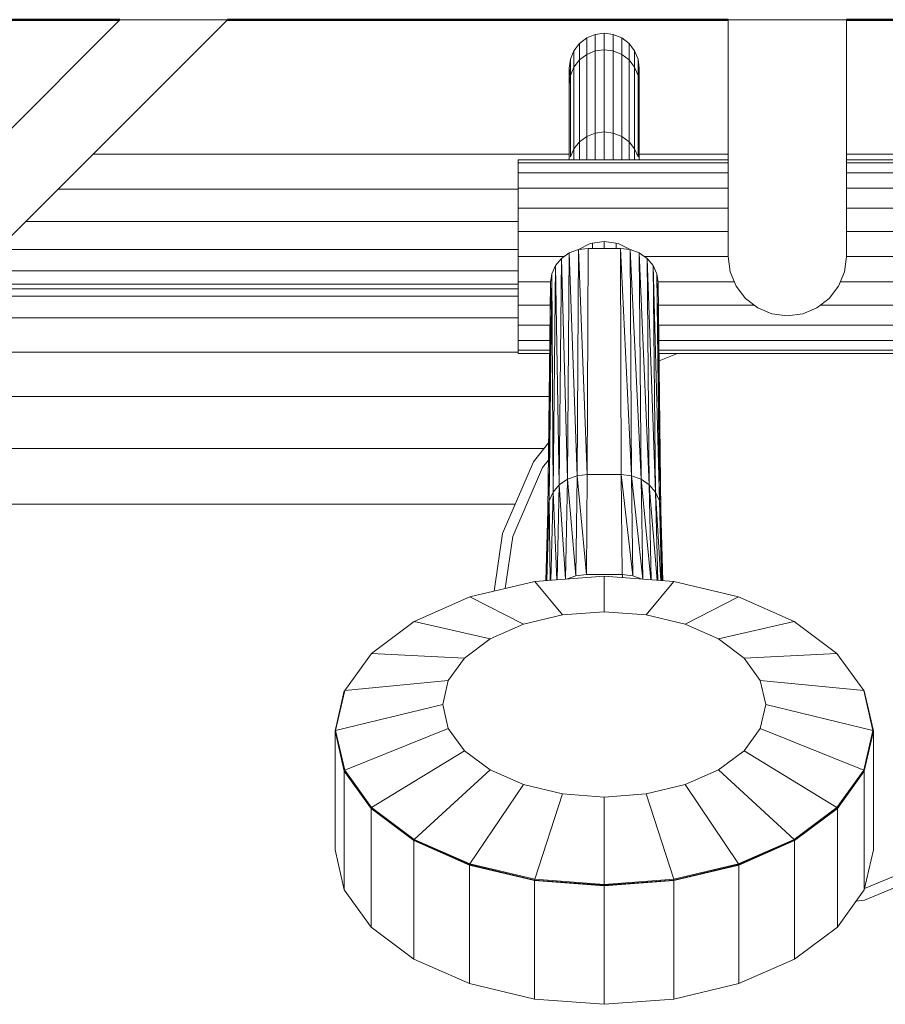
# Model space of a CAD drawing. Header units: millimetres. Extents: x -125 to 25178, y 4748 to 39091.
# Tile 111 of 118: x 23620 to 23781, y 37325 to 37508. Entities that reach past the tile are written whole.
import ezdxf

# ---------------------------------------------------------------- set-up
doc = ezdxf.new("R2010")
doc.units = ezdxf.units.MM
for name, color, linetype, lineweight in [('A-PART-____-MCUT', 2, 'Continuous', 50), ('A-PART-____-OTLN', 2, 'Continuous', 20), ('A-WALL-____-MCUT', 113, 'Continuous', 50), ('A-WALL-____-OTLN', 113, 'Continuous', 20), ('M-EQPM-____-OTLN', 50, 'Continuous', 20)]:
    doc.layers.add(name, color=color, linetype=linetype, lineweight=lineweight)

# ---------------------------------------------------------------- blocks, each defined once
blk = doc.blocks.new('Прямая форма - Masonry Block - Structural-612305-В_Этаж 03_Отопление')
at = {"layer": 'A-WALL-____-MCUT', "color": 9}
for p, q in [((3183, -400), (3340, -400)), ((3360, -400), (3453, -400)), ((3475, -400), (4080, -400))]:
    blk.add_line(p, q, dxfattribs=at)
blk = doc.blocks.new('Прямая форма - SW - 004-612307-В_Этаж 03_Отопление')
blk.add_blockref('Прямая форма - Masonry Block - Structural-612305-В_Этаж 03_Отопление', (0, 0))
blk = doc.blocks.new('Family - Masonry Block - Structural-612315-В_Этаж 03_Отопление')
at = {"layer": 'A-PART-____-MCUT', "color": 9}
for p, q in [((3183, -400), (3340, -400)), ((3360, -400), (3453, -400)), ((3475, -400), (4080, -400))]:
    blk.add_line(p, q, dxfattribs=at)
blk = doc.blocks.new('Прямая форма - V line-612403-В_Этаж 03_Отопление')
at = {"layer": 'M-EQPM-____-OTLN', "color": 253}
for p, q in [((-270, 450), (-450, 270)), ((-290, 450), (-450, 290)), ((-290, 450), (-270, 450)), ((-177, 450), (-155, 450)), ((-177, 450), (-177, 406)), ((-155, 450), (-155, 406)), ((-204.6, 445.6), (-203.25, 446.63)), ((-203.25, 446.63), (-201.68, 447.28)), ((-203.25, 446.63), (-203.25, 443.57)), ((-201.68, 447.28), (-200, 447.51)), ((-201.68, 447.28), (-201.68, 444.21)), ((-200, 447.51), (-198.32, 447.28)), ((-200, 447.51), (-200, 444.43)), ((-198.32, 444.21), (-198.32, 447.28)), ((-198.32, 447.28), (-196.75, 446.63)), ((-196.75, 443.57), (-196.75, 446.63)), ((-196.75, 446.63), (-195.4, 445.6)), ((-205.63, 444.25), (-204.6, 445.6)), ((-204.6, 442.53), (-204.6, 445.6)), ((-201.68, 444.21), (-200, 444.43)), ((-200, 444.43), (-198.32, 444.21)), ((-200, 444.43), (-200, 429.16)), ((-195.4, 445.6), (-194.37, 444.25)), ((-195.4, 442.53), (-195.4, 445.6)), ((-206.5, 441), (-206.28, 442.68)), ((-206.28, 442.68), (-205.63, 444.25)), ((-206.28, 439.63), (-206.28, 442.68)), ((-205.63, 441.19), (-205.63, 444.25)), ((-204.6, 442.53), (-203.25, 443.57)), ((-203.25, 443.57), (-201.68, 444.21)), ((-203.25, 443.57), (-203.25, 428.32)), ((-201.68, 444.21), (-201.68, 428.95)), ((-198.32, 428.95), (-198.32, 444.21)), ((-198.32, 444.21), (-196.75, 443.57)), ((-196.75, 428.32), (-196.75, 443.57)), ((-196.75, 443.57), (-195.4, 442.53)), ((-194.37, 444.25), (-193.72, 442.68)), ((-194.37, 441.19), (-194.37, 444.25)), ((-193.72, 442.68), (-193.5, 441)), ((-193.72, 439.63), (-193.72, 442.68)), ((-206.32, 439.63), (-206.5, 441)), ((-206.5, 441), (-206.5, 437.95)), ((-206.5, 437.95), (-206.5, 441)), ((-206.28, 439.63), (-205.63, 441.19)), ((-205.63, 441.19), (-204.6, 442.53)), ((-205.63, 426.03), (-205.63, 441.19)), ((-204.6, 427.33), (-204.6, 442.53)), ((-195.4, 442.53), (-194.37, 441.19)), ((-195.4, 427.33), (-195.4, 442.53)), ((-194.37, 441.19), (-193.72, 439.63)), ((-194.37, 426.03), (-194.37, 441.19)), ((-193.5, 441), (-193.68, 439.63)), ((-193.5, 441), (-193.5, 437.95)), ((-193.5, 437.95), (-193.5, 441)), ((-206.5, 437.95), (-206.28, 439.63)), ((-206.28, 424.52), (-206.28, 439.63)), ((-193.72, 439.63), (-193.5, 437.95)), ((-193.72, 424.52), (-193.72, 439.63)), ((-206.5, 424), (-206.5, 437.95)), ((-193.5, 424), (-193.5, 437.95)), ((-204.6, 427.33), (-203.25, 428.32)), ((-203.25, 428.32), (-201.68, 428.95)), ((-203.25, 428.32), (-203.25, 424)), ((-201.68, 428.95), (-200, 429.16)), ((-201.68, 428.95), (-201.68, 424)), ((-200, 429.16), (-198.32, 428.95)), ((-200, 429.16), (-200, 424)), ((-198.32, 424), (-198.32, 428.95)), ((-198.32, 428.95), (-196.75, 428.32)), ((-196.75, 424), (-196.75, 428.32)), ((-196.75, 428.32), (-195.4, 427.33)), ((-205.63, 426.03), (-204.6, 427.33)), ((-204.6, 427.33), (-204.6, 424)), ((-195.4, 427.33), (-194.37, 426.03)), ((-195.4, 427.33), (-195.4, 424)), ((-295, 425), (-206.5, 425)), ((-206.28, 424.52), (-205.63, 426.03)), ((-205.63, 426.03), (-205.63, 424)), ((-194.37, 426.03), (-193.72, 424.52)), ((-194.37, 426.03), (-194.37, 424)), ((-193.5, 425), (-177, 425)), ((-155, 425), (-42.9, 425)), ((-216, 424), (-177, 424)), ((-216, 424), (-216, 423.39)), ((-216, 423.39), (-177, 423.39)), ((-216, 423.39), (-216, 421.59)), ((-155, 424), (-116, 424)), ((-155, 423.39), (-116, 423.39)), ((-216, 421.59), (-216, 418.73)), ((-177, 421.59), (-216, 421.59)), ((-116, 421.59), (-155, 421.59)), ((-301.47, 418.53), (-216, 418.53)), ((-216, 418.73), (-177, 418.73)), ((-216, 418.73), (-216, 415)), ((-155, 418.73), (-116, 418.73)), ((-177, 415), (-216, 415)), ((-216, 415), (-216, 410.66)), ((-155, 415), (-116, 415)), ((-307.5, 412.5), (-216, 412.5)), ((-177, 410.66), (-216, 410.66)), ((-216, 410.66), (-216, 406)), ((-155, 410.66), (-116, 410.66)), ((-204.81, 407.33), (-202.59, 408.41)), ((-202.59, 408.41), (-200, 408.81)), ((-202.2, 407.52), (-202.2, 408.47)), ((-200, 408.81), (-197.41, 408.41)), ((-200, 407.52), (-200, 408.81)), ((-197.8, 407.52), (-197.8, 408.47)), ((-197.41, 408.41), (-195.19, 407.33)), ((-312.68, 407.32), (-216, 407.32)), ((-207.95, 405.66), (-206.5, 406.67)), ((-206.5, 406.67), (-207.95, 405.66)), ((-206.82, 364.64), (-206.5, 406.67)), ((-206.5, 406.67), (-206.82, 364.64)), ((-206.5, 406.67), (-204.81, 407.3)), ((-204.81, 407.3), (-206.5, 406.67)), ((-205.05, 365.3), (-206.5, 406.67)), ((-206.5, 406.67), (-205.05, 365.3)), ((-205.05, 365.3), (-204.81, 407.3)), ((-204.81, 407.3), (-205.05, 365.3)), ((-204.81, 407.3), (-203, 407.52)), ((-203, 407.52), (-204.81, 407.3)), ((-203.15, 365.53), (-204.81, 407.3)), ((-204.81, 407.3), (-203.15, 365.53)), ((-203.15, 365.53), (-203, 407.52)), ((-203, 407.52), (-203.15, 365.53)), ((-203, 407.52), (-197, 407.52)), ((-203, 407.52), (-197, 407.52)), ((-196.85, 365.53), (-197, 407.52)), ((-197, 407.52), (-195.19, 407.3)), ((-196.85, 365.53), (-197, 407.52)), ((-194.95, 365.3), (-197, 407.52)), ((-195.19, 407.3), (-197, 407.52)), ((-197, 407.52), (-194.95, 365.3)), ((-195.19, 407.3), (-193.5, 406.67)), ((-194.95, 365.3), (-195.19, 407.3)), ((-193.17, 364.64), (-195.19, 407.3)), ((-195.19, 407.3), (-194.95, 365.3)), ((-193.5, 406.67), (-195.19, 407.3)), ((-195.19, 407.3), (-193.17, 364.64)), ((-193.5, 406.67), (-192.05, 405.66)), ((-193.17, 364.64), (-193.5, 406.67)), ((-191.65, 363.6), (-193.5, 406.67)), ((-193.5, 406.67), (-193.17, 364.64)), ((-192.05, 405.66), (-193.5, 406.67)), ((-193.5, 406.67), (-191.65, 363.6)), ((-216, 406), (-207.46, 406)), ((-216, 401.34), (-216, 406)), ((-209.76, 402.81), (-209.06, 404.34)), ((-209.06, 404.34), (-209.76, 402.81)), ((-209.52, 362.23), (-209.06, 404.34)), ((-209.06, 404.34), (-209.52, 362.23)), ((-207.95, 405.66), (-209.06, 404.34)), ((-207.95, 405.66), (-209.06, 404.34)), ((-208.35, 363.6), (-209.06, 404.34)), ((-209.06, 404.34), (-208.35, 363.6)), ((-208.35, 363.6), (-207.95, 405.66)), ((-207.95, 405.66), (-208.35, 363.6)), ((-206.82, 364.64), (-207.95, 405.66)), ((-207.95, 405.66), (-206.82, 364.64)), ((-177, 406), (-192.54, 406)), ((-192.05, 405.66), (-190.94, 404.34)), ((-191.65, 363.6), (-192.05, 405.66)), ((-190.48, 362.23), (-192.05, 405.66)), ((-192.05, 405.66), (-191.65, 363.6)), ((-190.94, 404.34), (-192.05, 405.66)), ((-192.05, 405.66), (-190.48, 362.23)), ((-190.94, 404.34), (-190.24, 402.81)), ((-190.48, 362.23), (-190.94, 404.34)), ((-189.75, 360.64), (-190.94, 404.34)), ((-190.94, 404.34), (-190.48, 362.23)), ((-190.24, 402.81), (-190.94, 404.34)), ((-190.94, 404.34), (-189.75, 360.64)), ((-177, 406), (-176.63, 403.15)), ((-155.37, 403.15), (-155, 406)), ((-155, 406), (-116, 406)), ((-316.65, 403.35), (-216, 403.35)), ((-209.76, 402.81), (-210.25, 360.64)), ((-210.25, 360.64), (-209.76, 402.81)), ((-209.76, 402.81), (-210, 401.17)), ((-209.76, 402.81), (-210, 401.17)), ((-209.52, 362.23), (-209.76, 402.81)), ((-209.76, 402.81), (-209.52, 362.23)), ((-190, 401.17), (-190.24, 402.81)), ((-189.75, 360.64), (-190.24, 402.81)), ((-189.5, 358.93), (-190.24, 402.81)), ((-190.24, 402.81), (-189.75, 360.64)), ((-190, 401.17), (-190.24, 402.81)), ((-190.24, 402.81), (-189.5, 358.93)), ((-176.63, 403.15), (-175.53, 400.5)), ((-156.47, 400.5), (-155.37, 403.15)), ((-216, 400.85), (-319.15, 400.85)), ((-216, 397), (-216, 401.34)), ((-216, 401.34), (-209.98, 401.34)), ((-210.5, 358.93), (-210, 401.17)), ((-210, 401.17), (-210.5, 358.93)), ((-210.25, 360.64), (-210, 401.17)), ((-210, 401.17), (-210.25, 360.64)), ((-190.02, 401.34), (-175.87, 401.34)), ((-189.5, 358.93), (-190, 401.17)), ((-190, 401.17), (-189.5, 358.93)), ((-116, 401.34), (-156.13, 401.34)), ((-216, 400), (-320, 400)), ((-175.53, 400.5), (-173.78, 398.22)), ((-158.22, 398.22), (-156.47, 400.5)), ((-321.36, 398.64), (-216, 398.64)), ((-216, 393.27), (-216, 397)), ((-216, 397), (-210.03, 397)), ((-189.95, 397), (-172.19, 397)), ((-173.78, 398.22), (-171.5, 396.47)), ((-160.5, 396.47), (-158.22, 398.22)), ((-116, 397), (-159.81, 397)), ((-171.5, 396.47), (-168.85, 395.37)), ((-168.85, 395.37), (-166, 395)), ((-166, 395), (-163.15, 395.37)), ((-163.15, 395.37), (-160.5, 396.47)), ((-325.36, 394.64), (-216, 394.64)), ((-216, 390.41), (-216, 393.27)), ((-210.05, 393.27), (-216, 393.27)), ((-116, 393.27), (-189.91, 393.27)), ((-216, 388.61), (-216, 390.41)), ((-210.07, 390.41), (-216, 390.41)), ((-116, 390.41), (-189.87, 390.41)), ((-216, 388.28), (-331.72, 388.28)), ((-216, 388), (-216, 388.61)), ((-210.08, 388.61), (-216, 388.61)), ((-210.08, 388), (-216, 388)), ((-116, 388.61), (-189.85, 388.61)), ((-116, 388), (-189.84, 388)), ((-186.39, 388), (-189.83, 386.67)), ((-210.25, 380), (-331.31, 380)), ((-213.16, 367.86), (-210.35, 371.38)), ((-211.17, 370.35), (-330.68, 370.35)), ((-218.91, 354.58), (-213.16, 367.86)), ((-210.39, 368.15), (-211.45, 366.83)), ((-211.45, 366.83), (-216.99, 354.03)), ((-206.82, 364.64), (-208.35, 363.6)), ((-208.35, 363.6), (-206.82, 364.64)), ((-207.17, 346.07), (-206.82, 364.64)), ((-206.82, 364.64), (-207.17, 346.07)), ((-205.05, 365.3), (-206.82, 364.64)), ((-206.82, 364.64), (-205.05, 365.3)), ((-205.3, 346.71), (-206.82, 364.64)), ((-206.82, 364.64), (-205.3, 346.71)), ((-205.3, 346.71), (-205.05, 365.3)), ((-205.05, 365.3), (-205.3, 346.71)), ((-203.15, 365.53), (-205.05, 365.3)), ((-205.05, 365.3), (-203.15, 365.53)), ((-203.31, 346.94), (-205.05, 365.3)), ((-205.05, 365.3), (-203.31, 346.94)), ((-203.31, 346.94), (-203.15, 365.53)), ((-203.15, 365.53), (-203.31, 346.94)), ((-203.15, 365.53), (-196.85, 365.53)), ((-203.15, 365.53), (-196.85, 365.53)), ((-196.69, 346.94), (-196.85, 365.53)), ((-196.69, 346.94), (-196.85, 365.53)), ((-194.7, 346.71), (-196.85, 365.53)), ((-194.95, 365.3), (-196.85, 365.53)), ((-196.85, 365.53), (-194.7, 346.71)), ((-196.85, 365.53), (-194.95, 365.3)), ((-194.7, 346.71), (-194.95, 365.3)), ((-192.84, 346.08), (-194.95, 365.3)), ((-193.17, 364.64), (-194.95, 365.3)), ((-194.95, 365.3), (-192.84, 346.08)), ((-194.95, 365.3), (-194.7, 346.71)), ((-194.95, 365.3), (-193.17, 364.64)), ((-192.83, 346.07), (-193.17, 364.64)), ((-191.33, 345.96), (-193.17, 364.64)), ((-191.65, 363.6), (-193.17, 364.64)), ((-193.17, 364.64), (-191.33, 345.96)), ((-193.17, 364.64), (-192.83, 346.07)), ((-193.17, 364.64), (-191.65, 363.6)), ((-209.52, 362.23), (-210.25, 360.64)), ((-210.25, 360.64), (-209.52, 362.23)), ((-209.93, 345.87), (-209.52, 362.23)), ((-209.52, 362.23), (-209.93, 345.87)), ((-208.35, 363.6), (-209.52, 362.23)), ((-209.52, 362.23), (-208.35, 363.6)), ((-208.81, 345.95), (-209.52, 362.23)), ((-209.52, 362.23), (-208.81, 345.95)), ((-208.74, 345.96), (-208.35, 363.6)), ((-208.35, 363.6), (-208.74, 345.96)), ((-207.17, 346.07), (-208.35, 363.6)), ((-208.35, 363.6), (-207.17, 346.07)), ((-191.26, 345.96), (-191.65, 363.6)), ((-190.2, 345.88), (-191.65, 363.6)), ((-190.48, 362.23), (-191.65, 363.6)), ((-191.65, 363.6), (-190.2, 345.88)), ((-191.65, 363.6), (-191.26, 345.96)), ((-191.65, 363.6), (-190.48, 362.23)), ((-190.07, 345.87), (-190.48, 362.23)), ((-189.48, 345.82), (-190.48, 362.23)), ((-189.75, 360.64), (-190.48, 362.23)), ((-190.48, 362.23), (-189.48, 345.82)), ((-190.48, 362.23), (-190.07, 345.87)), ((-190.48, 362.23), (-189.75, 360.64)), ((-210.25, 360.64), (-210.66, 345.81)), ((-210.66, 345.81), (-210.25, 360.64)), ((-210.25, 360.64), (-210.5, 358.93)), ((-210.5, 358.93), (-210.25, 360.64)), ((-210.03, 345.86), (-210.25, 360.64)), ((-210.25, 360.64), (-210.03, 345.86)), ((-189.34, 345.81), (-189.75, 360.64)), ((-189.19, 345.8), (-189.75, 360.64)), ((-189.5, 358.93), (-189.75, 360.64)), ((-189.75, 360.64), (-189.19, 345.8)), ((-189.75, 360.64), (-189.34, 345.81)), ((-189.75, 360.64), (-189.5, 358.93)), ((-216.56, 360), (-330, 360)), ((-216.56, 360), (-330, 360)), ((-210.87, 345.8), (-210.5, 358.93)), ((-210.5, 358.93), (-210.87, 345.8)), ((-210.7, 345.81), (-210.5, 358.93)), ((-210.5, 358.93), (-210.7, 345.81)), ((-189.13, 345.8), (-189.5, 358.93)), ((-189.5, 358.93), (-189.13, 345.8)), ((-220.47, 343.85), (-218.91, 354.58)), ((-216.99, 354.03), (-218.4, 344.34)), ((-200, 346.62), (-212.92, 345.64)), ((-200, 346.62), (-212.92, 345.64)), ((-205.3, 346.71), (-207.04, 346.08)), ((-207.04, 346.08), (-205.3, 346.71)), ((-203.31, 346.94), (-205.3, 346.71)), ((-205.3, 346.71), (-203.31, 346.94)), ((-196.69, 346.94), (-203.31, 346.94)), ((-203.31, 346.94), (-196.69, 346.94)), ((-187.08, 345.64), (-200, 346.62)), ((-200, 340.03), (-200, 346.62)), ((-187.08, 345.64), (-200, 346.62)), ((-200, 340.03), (-200, 346.62)), ((-194.7, 346.71), (-196.69, 346.94)), ((-196.69, 346.94), (-196.55, 346.36)), ((-196.55, 346.36), (-196.69, 346.94)), ((-196.69, 346.94), (-194.7, 346.71)), ((-192.96, 346.08), (-194.7, 346.71)), ((-194.7, 346.71), (-192.96, 346.08)), ((-212.92, 345.64), (-224.95, 342.78)), ((-212.92, 345.64), (-224.95, 342.78)), ((-207.76, 339.45), (-212.92, 345.64)), ((-207.76, 339.45), (-212.92, 345.64)), ((-192.24, 339.45), (-187.08, 345.64)), ((-192.24, 339.45), (-187.08, 345.64)), ((-175.05, 342.78), (-187.08, 345.64)), ((-175.05, 342.78), (-187.08, 345.64)), ((-224.95, 342.78), (-235.28, 338.23)), ((-224.95, 342.78), (-235.28, 338.23)), ((-215, 337.73), (-224.95, 342.78)), ((-215, 337.73), (-224.95, 342.78)), ((-185, 337.73), (-175.05, 342.78)), ((-185, 337.73), (-175.05, 342.78)), ((-164.72, 338.23), (-175.05, 342.78)), ((-164.72, 338.23), (-175.05, 342.78)), ((-207.76, 339.45), (-215, 337.73)), ((-215, 337.73), (-207.76, 339.45)), ((-200, 340.03), (-207.76, 339.45)), ((-200, 340.03), (-207.76, 339.45)), ((-192.24, 339.45), (-200, 340.03)), ((-192.24, 339.45), (-200, 340.03)), ((-185, 337.73), (-192.24, 339.45)), ((-185, 337.73), (-192.24, 339.45)), ((-235.28, 338.23), (-243.21, 332.31)), ((-235.28, 338.23), (-243.21, 332.31)), ((-221.21, 334.99), (-235.28, 338.23)), ((-221.21, 334.99), (-235.28, 338.23)), ((-221.21, 334.99), (-215, 337.73)), ((-215, 337.73), (-221.21, 334.99)), ((-178.79, 334.99), (-185, 337.73)), ((-178.79, 334.99), (-185, 337.73)), ((-178.79, 334.99), (-164.72, 338.23)), ((-178.79, 334.99), (-164.72, 338.23)), ((-156.79, 332.31), (-164.72, 338.23)), ((-156.79, 332.31), (-164.72, 338.23)), ((-225.98, 331.43), (-221.21, 334.99)), ((-221.21, 334.99), (-225.98, 331.43)), ((-174.02, 331.43), (-178.79, 334.99)), ((-174.02, 331.43), (-178.79, 334.99)), ((-243.21, 332.31), (-248.2, 325.4)), ((-243.21, 332.31), (-248.2, 325.4)), ((-225.98, 331.43), (-243.21, 332.31)), ((-225.98, 331.43), (-243.21, 332.31)), ((-228.98, 327.28), (-225.98, 331.43)), ((-225.98, 331.43), (-228.98, 327.28)), ((-174.02, 331.43), (-156.79, 332.31)), ((-174.02, 331.43), (-156.79, 332.31)), ((-171.02, 327.28), (-174.02, 331.43)), ((-171.02, 327.28), (-174.02, 331.43)), ((-151.8, 325.4), (-156.79, 332.31)), ((-151.8, 325.4), (-156.79, 332.31)), ((-228.98, 327.28), (-248.2, 325.4)), ((-228.98, 327.28), (-248.2, 325.4)), ((-230, 322.83), (-228.98, 327.28)), ((-228.98, 327.28), (-230, 322.83)), ((-170, 322.83), (-171.02, 327.28)), ((-170, 322.83), (-171.02, 327.28)), ((-171.02, 327.28), (-151.8, 325.4)), ((-171.02, 327.28), (-151.8, 325.4)), ((-248.3, 325.34), (-250, 317.91)), ((-248.3, 325.34), (-250, 317.91)), ((-248.2, 325.4), (-249.9, 317.99)), ((-248.2, 325.4), (-249.9, 317.99)), ((-248.3, 325.34), (-248.3, 325.25)), ((-248.3, 325.25), (-248.3, 325.34)), ((-150.1, 317.99), (-151.8, 325.4)), ((-150.1, 317.99), (-151.8, 325.4)), ((-151.7, 325.34), (-151.7, 325.25)), ((-151.7, 325.25), (-151.7, 325.34)), ((-150, 317.91), (-151.7, 325.34)), ((-150, 317.91), (-151.7, 325.34)), ((-230, 322.83), (-249.9, 317.99)), ((-230, 322.83), (-249.9, 317.99)), ((-228.98, 318.37), (-230, 322.83)), ((-230, 322.83), (-228.98, 318.37)), ((-170, 322.83), (-171.02, 318.37)), ((-171.02, 318.37), (-170, 322.83)), ((-170, 322.83), (-150.1, 317.99)), ((-170, 322.83), (-150.1, 317.99)), ((-228.98, 318.37), (-248.2, 310.59)), ((-228.98, 318.37), (-248.2, 310.59)), ((-225.98, 314.22), (-228.98, 318.37)), ((-228.98, 318.37), (-225.98, 314.22)), ((-171.02, 318.37), (-174.02, 314.22)), ((-174.02, 314.22), (-171.02, 318.37)), ((-171.02, 318.37), (-151.8, 310.59)), ((-171.02, 318.37), (-151.8, 310.59)), ((-249.9, 317.99), (-250, 317.91)), ((-249.9, 317.99), (-250, 317.91)), ((-250, 317.83), (-250, 317.91)), ((-250, 317.91), (-248.3, 310.49)), ((-250, 317.91), (-250, 317.83)), ((-250, 317.91), (-248.3, 310.49)), ((-250, 317.83), (-250, 295.8)), ((-250, 317.83), (-250, 295.8)), ((-250, 317.83), (-248.3, 310.41)), ((-250, 317.83), (-248.3, 310.41)), ((-249.9, 317.99), (-248.2, 310.59)), ((-249.9, 317.99), (-248.2, 310.59)), ((-151.8, 310.59), (-150.1, 317.99)), ((-151.8, 310.59), (-150.1, 317.99)), ((-151.7, 310.49), (-150, 317.91)), ((-151.7, 310.49), (-150, 317.91)), ((-151.7, 310.41), (-150, 317.83)), ((-151.7, 310.41), (-150, 317.83)), ((-150.1, 317.99), (-150, 317.91)), ((-150.1, 317.99), (-150, 317.91)), ((-150, 317.83), (-150, 317.91)), ((-150, 317.91), (-150, 317.83)), ((-150, 317.83), (-150, 295.8)), ((-150, 317.83), (-150, 295.8)), ((-225.98, 314.22), (-243.21, 303.68)), ((-225.98, 314.22), (-243.21, 303.68)), ((-225.98, 314.22), (-221.21, 310.66)), ((-225.98, 314.22), (-221.21, 310.66)), ((-174.02, 314.22), (-178.79, 310.66)), ((-178.79, 310.66), (-174.02, 314.22)), ((-174.02, 314.22), (-156.79, 303.68)), ((-174.02, 314.22), (-156.79, 303.68)), ((-248.3, 311.01), (-248.3, 310.41)), ((-248.3, 311.01), (-248.3, 310.41)), ((-151.7, 311.01), (-151.7, 310.41)), ((-151.7, 311.01), (-151.7, 310.41)), ((-248.2, 310.59), (-248.3, 310.49)), ((-248.2, 310.59), (-248.3, 310.49)), ((-248.3, 310.49), (-243.3, 303.57)), ((-248.3, 310.49), (-248.3, 310.41)), ((-248.3, 310.49), (-243.3, 303.57)), ((-248.3, 310.49), (-248.3, 310.41)), ((-248.3, 310.41), (-248.3, 288.37)), ((-248.3, 310.41), (-243.3, 303.49)), ((-248.3, 310.41), (-248.3, 288.37)), ((-248.3, 310.41), (-243.3, 303.49)), ((-248.2, 310.59), (-243.21, 303.68)), ((-248.2, 310.59), (-243.21, 303.68)), ((-221.21, 310.66), (-235.28, 297.76)), ((-221.21, 310.66), (-235.28, 297.76)), ((-221.21, 310.66), (-215, 307.93)), ((-221.21, 310.66), (-215, 307.93)), ((-178.79, 310.66), (-185, 307.93)), ((-185, 307.93), (-178.79, 310.66)), ((-178.79, 310.66), (-164.72, 297.76)), ((-178.79, 310.66), (-164.72, 297.76)), ((-156.79, 303.68), (-151.8, 310.59)), ((-156.79, 303.68), (-151.8, 310.59)), ((-156.7, 303.57), (-151.7, 310.49)), ((-156.7, 303.57), (-151.7, 310.49)), ((-156.7, 303.49), (-151.7, 310.41)), ((-156.7, 303.49), (-151.7, 310.41)), ((-151.8, 310.59), (-151.7, 310.49)), ((-151.8, 310.59), (-151.7, 310.49)), ((-151.7, 310.49), (-151.7, 310.41)), ((-151.7, 310.49), (-151.7, 310.41)), ((-151.7, 310.41), (-151.7, 288.37)), ((-151.7, 310.41), (-151.7, 288.37)), ((-215, 307.93), (-224.95, 293.21)), ((-215, 307.93), (-224.95, 293.21)), ((-215, 307.93), (-207.76, 306.21)), ((-215, 307.93), (-207.76, 306.21)), ((-185, 307.93), (-192.24, 306.21)), ((-192.24, 306.21), (-185, 307.93)), ((-185, 307.93), (-175.05, 293.21)), ((-185, 307.93), (-175.05, 293.21)), ((-207.76, 306.21), (-212.92, 290.35)), ((-207.76, 306.21), (-212.92, 290.35)), ((-207.76, 306.21), (-200, 305.62)), ((-207.76, 306.21), (-200, 305.62)), ((-200, 305.62), (-192.24, 306.21)), ((-200, 305.62), (-192.24, 306.21)), ((-200, 305.62), (-200, 289.37)), ((-200, 305.62), (-200, 289.37)), ((-192.24, 306.21), (-187.08, 290.35)), ((-192.24, 306.21), (-187.08, 290.35)), ((-243.21, 303.68), (-243.3, 303.57)), ((-243.21, 303.68), (-243.3, 303.57)), ((-243.21, 303.68), (-235.28, 297.76)), ((-243.21, 303.68), (-235.28, 297.76)), ((-164.72, 297.76), (-156.79, 303.68)), ((-164.72, 297.76), (-156.79, 303.68)), ((-156.79, 303.68), (-156.7, 303.57)), ((-156.79, 303.68), (-156.7, 303.57)), ((-243.3, 303.57), (-235.36, 297.63)), ((-243.3, 303.57), (-243.3, 303.49)), ((-243.3, 303.57), (-235.36, 297.63)), ((-243.3, 303.57), (-243.3, 303.49)), ((-243.3, 303.49), (-243.3, 281.46)), ((-243.3, 303.49), (-235.36, 297.55)), ((-243.3, 303.49), (-243.3, 281.46)), ((-243.3, 303.49), (-235.36, 297.55)), ((-164.64, 297.63), (-156.7, 303.57)), ((-164.64, 297.63), (-156.7, 303.57)), ((-164.64, 297.55), (-156.7, 303.49)), ((-164.64, 297.55), (-156.7, 303.49)), ((-156.7, 303.57), (-156.7, 303.49)), ((-156.7, 303.57), (-156.7, 303.49)), ((-156.7, 303.49), (-156.7, 281.46)), ((-156.7, 303.49), (-156.7, 281.46)), ((-235.28, 297.76), (-235.36, 297.63)), ((-235.28, 297.76), (-235.36, 297.63)), ((-235.36, 297.63), (-225, 293.08)), ((-235.36, 297.63), (-235.36, 297.55)), ((-235.36, 297.63), (-225, 293.08)), ((-235.36, 297.63), (-235.36, 297.55)), ((-235.36, 297.55), (-235.36, 275.52)), ((-235.36, 297.55), (-225, 292.99)), ((-235.36, 297.55), (-235.36, 275.52)), ((-235.36, 297.55), (-225, 292.99)), ((-235.28, 297.76), (-224.95, 293.21)), ((-235.28, 297.76), (-224.95, 293.21)), ((-175.05, 293.21), (-164.72, 297.76)), ((-175.05, 293.21), (-164.72, 297.76)), ((-175, 293.08), (-164.64, 297.63)), ((-175, 293.08), (-164.64, 297.63)), ((-175, 292.99), (-164.64, 297.55)), ((-175, 292.99), (-164.64, 297.55)), ((-164.72, 297.76), (-164.64, 297.63)), ((-164.72, 297.76), (-164.64, 297.63)), ((-164.64, 297.63), (-164.64, 297.55)), ((-164.64, 297.63), (-164.64, 297.55)), ((-164.64, 297.55), (-164.64, 275.52)), ((-164.64, 297.55), (-164.64, 275.52)), ((-248.3, 288.37), (-250, 295.8)), ((-250, 295.8), (-248.3, 288.37)), ((-150, 295.8), (-151.7, 288.37)), ((-151.7, 288.37), (-150, 295.8)), ((-224.95, 293.21), (-225, 293.08)), ((-224.95, 293.21), (-225, 293.08)), ((-225, 293.08), (-212.94, 290.21)), ((-225, 293.08), (-225, 292.99)), ((-225, 293.08), (-212.94, 290.21)), ((-225, 293.08), (-225, 292.99)), ((-225, 292.99), (-225, 270.96)), ((-225, 292.99), (-212.94, 290.13)), ((-225, 292.99), (-225, 270.96)), ((-225, 292.99), (-212.94, 290.13)), ((-224.95, 293.21), (-212.92, 290.35)), ((-224.95, 293.21), (-212.92, 290.35)), ((-187.08, 290.35), (-175.05, 293.21)), ((-187.08, 290.35), (-175.05, 293.21)), ((-187.06, 290.21), (-175, 293.08)), ((-187.06, 290.21), (-175, 293.08)), ((-187.06, 290.13), (-175, 292.99)), ((-187.06, 290.13), (-175, 292.99)), ((-175.05, 293.21), (-175, 293.08)), ((-175.05, 293.21), (-175, 293.08)), ((-175, 293.08), (-175, 292.99)), ((-175, 293.08), (-175, 292.99)), ((-175, 292.99), (-175, 270.96)), ((-175, 292.99), (-175, 270.96)), ((-151.65, 288.61), (-139.31, 293.77)), ((-138.3, 292.04), (-151.65, 286.46)), ((-212.92, 290.35), (-212.94, 290.21)), ((-212.92, 290.35), (-212.94, 290.21)), ((-212.94, 290.21), (-200, 289.23)), ((-212.94, 290.21), (-212.94, 290.13)), ((-212.94, 290.21), (-200, 289.23)), ((-212.94, 290.21), (-212.94, 290.13)), ((-212.94, 290.13), (-212.94, 268.09)), ((-212.94, 290.13), (-200, 289.15)), ((-212.94, 290.13), (-212.94, 268.09)), ((-212.94, 290.13), (-200, 289.15)), ((-212.92, 290.35), (-200, 289.37)), ((-212.92, 290.35), (-200, 289.37)), ((-200, 289.37), (-187.08, 290.35)), ((-200, 289.37), (-187.08, 290.35)), ((-200, 289.23), (-187.06, 290.21)), ((-200, 289.23), (-187.06, 290.21)), ((-200, 289.15), (-187.06, 290.13)), ((-200, 289.15), (-187.06, 290.13)), ((-200, 289.37), (-200, 289.23)), ((-200, 289.37), (-200, 289.23)), ((-200, 289.23), (-200, 289.15)), ((-200, 289.23), (-200, 289.15)), ((-200, 289.15), (-200, 267.12)), ((-200, 289.15), (-200, 267.12)), ((-187.08, 290.35), (-187.06, 290.21)), ((-187.08, 290.35), (-187.06, 290.21)), ((-187.06, 290.21), (-187.06, 290.13)), ((-187.06, 290.21), (-187.06, 290.13)), ((-187.06, 290.13), (-187.06, 268.09)), ((-187.06, 290.13), (-187.06, 268.09)), ((-243.3, 281.46), (-248.3, 288.37)), ((-248.3, 288.37), (-243.3, 281.46)), ((-151.7, 288.37), (-156.7, 281.46)), ((-156.7, 281.46), (-151.7, 288.37)), ((-151.65, 286.46), (-153.23, 286.25)), ((-235.36, 275.52), (-243.3, 281.46)), ((-243.3, 281.46), (-235.36, 275.52)), ((-156.7, 281.46), (-164.64, 275.52)), ((-164.64, 275.52), (-156.7, 281.46)), ((-225, 270.96), (-235.36, 275.52)), ((-235.36, 275.52), (-225, 270.96)), ((-164.64, 275.52), (-175, 270.96)), ((-175, 270.96), (-164.64, 275.52)), ((-212.94, 268.09), (-225, 270.96)), ((-225, 270.96), (-212.94, 268.09)), ((-175, 270.96), (-187.06, 268.09)), ((-187.06, 268.09), (-175, 270.96)), ((-200, 267.12), (-212.94, 268.09)), ((-212.94, 268.09), (-200, 267.12)), ((-187.06, 268.09), (-200, 267.12)), ((-200, 267.12), (-187.06, 268.09))]:
    blk.add_line(p, q, dxfattribs=at)
blk = doc.blocks.new('Прямая форма - FU - 054-612404-В_Этаж 03_Отопление')
blk.add_blockref('Прямая форма - V line-612403-В_Этаж 03_Отопление', (0, 0))
blk = doc.blocks.new('V line_ifc_RVT-1-В_Этаж 03_Отопление')
at = {"layer": 'A-PART-____-OTLN', "color": 253, "lineweight": 20}
blk.add_blockref('Family - Masonry Block - Structural-612315-В_Этаж 03_Отопление', (36223.24, 37907.63), dxfattribs=at)
at = {"layer": 'A-WALL-____-OTLN', "color": 253, "lineweight": 20}
blk.add_blockref('Прямая форма - SW - 004-612307-В_Этаж 03_Отопление', (36223.24, 37907.63), dxfattribs=at)
at = {"layer": 'M-EQPM-____-OTLN', "color": 253, "lineweight": 20}
blk.add_blockref('Прямая форма - FU - 054-612404-В_Этаж 03_Отопление', (39853.24, 37057.63), dxfattribs=at)

msp = doc.modelspace()

# ---------------------------------------------------------------- block references
at = {"lineweight": 9}
msp.add_blockref('V line_ifc_RVT-1-В_Этаж 03_Отопление', (-15924.78, 0), dxfattribs=at)

doc.saveas('drawing.dxf')
